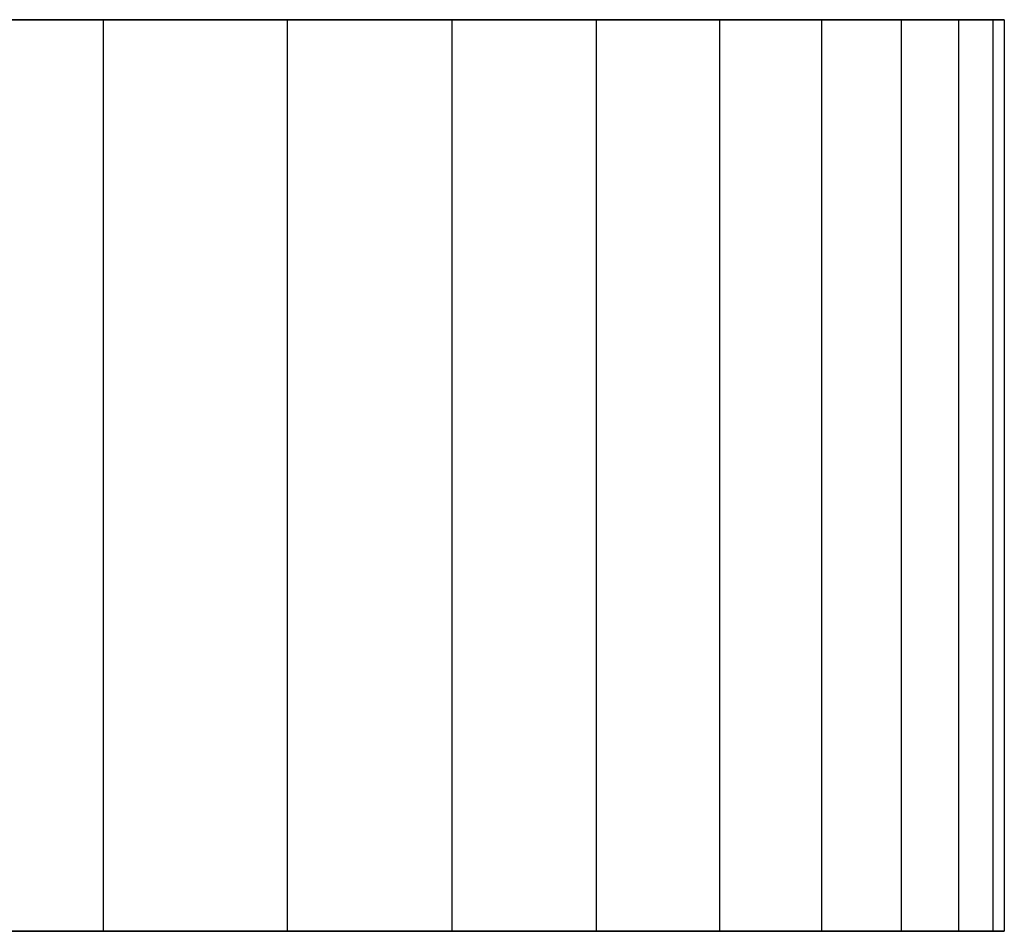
# Model space of a CAD drawing. Extents: x -8.3 to 8.8, y -6 to 6.
# Tile 153 of 177: x 6.8 to 8.8, y -0.9 to 0.9. Entities that reach past the tile are written whole.
import ezdxf

# ---------------------------------------------------------------- set-up
doc = ezdxf.new("R2010")
doc.units = 0
doc.header["$LTSCALE"] = 2.54
doc.layers.get('0').update_dxf_attribs({"linetype": 'CONTINUOUS'})

# ---------------------------------------------------------------- blocks, each defined once
blk = doc.blocks.new('DROPS_COLOR_A_STL')
at = {"color": 0}
for p, q in [((14.9742, 0.9, 32.8483), (15.374, 0.9, 33.3475)), ((15.374, 0.9, 44.0929), (14.9742, 0.9, 44.5922)), ((14.9742, 0.9, 32.8483), (15.374, 0.9, 33.3475)), ((15.374, 0.9, 44.0929), (14.9742, 0.9, 44.5922)), ((15.374, 0.9, 33.3475), (15.374, -0.9, 33.3475)), ((15.374, 0.9, 33.3475), (15.7374, 0.9, 33.8739)), ((15.374, 0.9, 33.3475), (15.374, -0.9, 33.3475)), ((15.7374, 0.9, 43.5666), (15.374, 0.9, 44.0929)), ((15.374, 0.9, 44.0929), (15.374, -0.9, 44.0929)), ((15.374, 0.9, 44.0929), (15.374, -0.9, 44.0929)), ((15.7374, 0.9, 43.5666), (15.374, 0.9, 44.0929)), ((15.374, 0.9, 33.3475), (15.7374, 0.9, 33.8739)), ((15.7374, 0.9, 33.8739), (15.7374, -0.9, 33.8739)), ((15.7374, 0.9, 33.8739), (16.0624, 0.9, 34.4247)), ((15.7374, 0.9, 33.8739), (15.7374, -0.9, 33.8739)), ((16.0624, 0.9, 43.0157), (15.7374, 0.9, 43.5666)), ((15.7374, 0.9, 43.5666), (15.7374, -0.9, 43.5666)), ((15.7374, 0.9, 43.5666), (15.7374, -0.9, 43.5666)), ((16.0624, 0.9, 43.0157), (15.7374, 0.9, 43.5666)), ((15.7374, 0.9, 33.8739), (16.0624, 0.9, 34.4247)), ((16.0624, 0.9, 34.4247), (16.0624, -0.9, 34.4247)), ((16.0624, 0.9, 34.4247), (16.3475, 0.9, 34.9973)), ((16.0624, 0.9, 34.4247), (16.0624, -0.9, 34.4247)), ((16.3475, 0.9, 42.4432), (16.0624, 0.9, 43.0157)), ((16.0624, 0.9, 43.0157), (16.0624, -0.9, 43.0157)), ((16.0624, 0.9, 43.0157), (16.0624, -0.9, 43.0157)), ((16.3475, 0.9, 42.4432), (16.0624, 0.9, 43.0157)), ((16.0624, 0.9, 34.4247), (16.3475, 0.9, 34.9973)), ((16.3475, 0.9, 34.9973), (16.3475, -0.9, 34.9973)), ((16.3475, 0.9, 34.9973), (16.5912, 0.9, 35.5886)), ((16.3475, 0.9, 34.9973), (16.3475, -0.9, 34.9973)), ((16.5912, 0.9, 41.8519), (16.3475, 0.9, 42.4432)), ((16.3475, 0.9, 42.4432), (16.3475, -0.9, 42.4432)), ((16.3475, 0.9, 42.4432), (16.3475, -0.9, 42.4432)), ((16.5912, 0.9, 41.8519), (16.3475, 0.9, 42.4432)), ((16.3475, 0.9, 34.9973), (16.5912, 0.9, 35.5886)), ((16.5912, 0.9, 35.5886), (16.5912, -0.9, 35.5886)), ((16.5912, 0.9, 35.5886), (16.7923, 0.9, 36.1957)), ((16.5912, 0.9, 35.5886), (16.5912, -0.9, 35.5886)), ((16.7923, 0.9, 41.2448), (16.5912, 0.9, 41.8519)), ((16.5912, 0.9, 41.8519), (16.5912, -0.9, 41.8519)), ((16.5912, 0.9, 41.8519), (16.5912, -0.9, 41.8519)), ((16.7923, 0.9, 41.2448), (16.5912, 0.9, 41.8519)), ((16.5912, 0.9, 35.5886), (16.7923, 0.9, 36.1957)), ((16.7923, 0.9, 36.1957), (16.7923, -0.9, 36.1957)), ((16.7923, 0.9, 36.1957), (16.9498, 0.9, 36.8156)), ((16.7923, 0.9, 36.1957), (16.7923, -0.9, 36.1957)), ((16.9498, 0.9, 40.6249), (16.7923, 0.9, 41.2448)), ((16.7923, 0.9, 41.2448), (16.7923, -0.9, 41.2448)), ((16.7923, 0.9, 41.2448), (16.7923, -0.9, 41.2448)), ((16.9498, 0.9, 40.6249), (16.7923, 0.9, 41.2448)), ((16.7923, 0.9, 36.1957), (16.9498, 0.9, 36.8156)), ((16.9498, 0.9, 36.8156), (16.9498, -0.9, 36.8156)), ((16.9498, 0.9, 36.8156), (17.0629, 0.9, 37.4451)), ((16.9498, 0.9, 36.8156), (16.9498, -0.9, 36.8156)), ((17.0629, 0.9, 39.9954), (16.9498, 0.9, 40.6249)), ((16.9498, 0.9, 40.6249), (16.9498, -0.9, 40.6249)), ((16.9498, 0.9, 40.6249), (16.9498, -0.9, 40.6249)), ((17.0629, 0.9, 39.9954), (16.9498, 0.9, 40.6249)), ((16.9498, 0.9, 36.8156), (17.0629, 0.9, 37.4451)), ((17.0629, 0.9, 37.4451), (17.0629, -0.9, 37.4451)), ((17.0629, 0.9, 37.4451), (17.1309, 0.9, 38.0811)), ((17.0629, 0.9, 37.4451), (17.0629, -0.9, 37.4451)), ((17.1309, 0.9, 39.3594), (17.0629, 0.9, 39.9954)), ((17.0629, 0.9, 39.9954), (17.0629, -0.9, 39.9954)), ((17.0629, 0.9, 39.9954), (17.0629, -0.9, 39.9954)), ((17.1309, 0.9, 39.3594), (17.0629, 0.9, 39.9954)), ((17.0629, 0.9, 37.4451), (17.1309, 0.9, 38.0811)), ((17.1309, 0.9, 38.0811), (17.1309, -0.9, 38.0811)), ((17.1309, 0.9, 38.0811), (17.1536, 0.9, 38.7202)), ((17.1309, 0.9, 38.0811), (17.1309, -0.9, 38.0811)), ((17.1536, 0.9, 38.7202), (17.1309, 0.9, 39.3594)), ((17.1309, 0.9, 39.3594), (17.1309, -0.9, 39.3594)), ((17.1309, 0.9, 39.3594), (17.1309, -0.9, 39.3594)), ((17.1536, 0.9, 38.7202), (17.1309, 0.9, 39.3594)), ((17.1309, 0.9, 38.0811), (17.1536, 0.9, 38.7202)), ((17.1536, 0.9, 38.7202), (17.1536, -0.9, 38.7202)), ((17.1536, 0.9, 38.7202), (17.1536, -0.9, 38.7202)), ((15.374, -0.9, 33.3475), (14.9742, -0.9, 32.8483)), ((14.9742, -0.9, 44.5922), (15.374, -0.9, 44.0929)), ((14.9742, -0.9, 44.5922), (15.374, -0.9, 44.0929)), ((15.374, -0.9, 33.3475), (14.9742, -0.9, 32.8483)), ((15.7374, -0.9, 33.8739), (15.374, -0.9, 33.3475)), ((15.374, -0.9, 44.0929), (15.7374, -0.9, 43.5666)), ((15.374, -0.9, 44.0929), (15.7374, -0.9, 43.5666)), ((15.7374, -0.9, 33.8739), (15.374, -0.9, 33.3475)), ((16.0624, -0.9, 34.4247), (15.7374, -0.9, 33.8739)), ((15.7374, -0.9, 43.5666), (16.0624, -0.9, 43.0157)), ((15.7374, -0.9, 43.5666), (16.0624, -0.9, 43.0157)), ((16.0624, -0.9, 34.4247), (15.7374, -0.9, 33.8739)), ((16.3475, -0.9, 34.9973), (16.0624, -0.9, 34.4247)), ((16.0624, -0.9, 43.0157), (16.3475, -0.9, 42.4432)), ((16.0624, -0.9, 43.0157), (16.3475, -0.9, 42.4432)), ((16.3475, -0.9, 34.9973), (16.0624, -0.9, 34.4247)), ((16.5912, -0.9, 35.5886), (16.3475, -0.9, 34.9973)), ((16.3475, -0.9, 42.4432), (16.5912, -0.9, 41.8519)), ((16.3475, -0.9, 42.4432), (16.5912, -0.9, 41.8519)), ((16.5912, -0.9, 35.5886), (16.3475, -0.9, 34.9973)), ((16.7923, -0.9, 36.1957), (16.5912, -0.9, 35.5886)), ((16.5912, -0.9, 41.8519), (16.7923, -0.9, 41.2448)), ((16.5912, -0.9, 41.8519), (16.7923, -0.9, 41.2448)), ((16.7923, -0.9, 36.1957), (16.5912, -0.9, 35.5886)), ((16.9498, -0.9, 36.8156), (16.7923, -0.9, 36.1957)), ((16.7923, -0.9, 41.2448), (16.9498, -0.9, 40.6249)), ((16.7923, -0.9, 41.2448), (16.9498, -0.9, 40.6249)), ((16.9498, -0.9, 36.8156), (16.7923, -0.9, 36.1957)), ((17.0629, -0.9, 37.4451), (16.9498, -0.9, 36.8156)), ((16.9498, -0.9, 40.6249), (17.0629, -0.9, 39.9954)), ((16.9498, -0.9, 40.6249), (17.0629, -0.9, 39.9954)), ((17.0629, -0.9, 37.4451), (16.9498, -0.9, 36.8156)), ((17.1309, -0.9, 38.0811), (17.0629, -0.9, 37.4451)), ((17.0629, -0.9, 39.9954), (17.1309, -0.9, 39.3594)), ((17.1309, -0.9, 38.0811), (17.0629, -0.9, 37.4451)), ((17.0629, -0.9, 39.9954), (17.1309, -0.9, 39.3594)), ((17.1536, -0.9, 38.7202), (17.1309, -0.9, 38.0811)), ((17.1309, -0.9, 39.3594), (17.1536, -0.9, 38.7202)), ((17.1536, -0.9, 38.7202), (17.1309, -0.9, 38.0811)), ((17.1309, -0.9, 39.3594), (17.1536, -0.9, 38.7202))]:
    blk.add_line(p, q, dxfattribs=at)
blk = doc.blocks.new('GROUP_1')
at = {"color": 0}
blk.add_blockref('DROPS_COLOR_A_STL', (-0.0852, 5.9985, -1.8001), dxfattribs=at)

msp = doc.modelspace()

# ---------------------------------------------------------------- block references
at = {"color": 0}
msp.add_blockref('GROUP_1', (-8.3148, -5.9985, 1.8001), dxfattribs=at)

doc.saveas('drawing.dxf')
